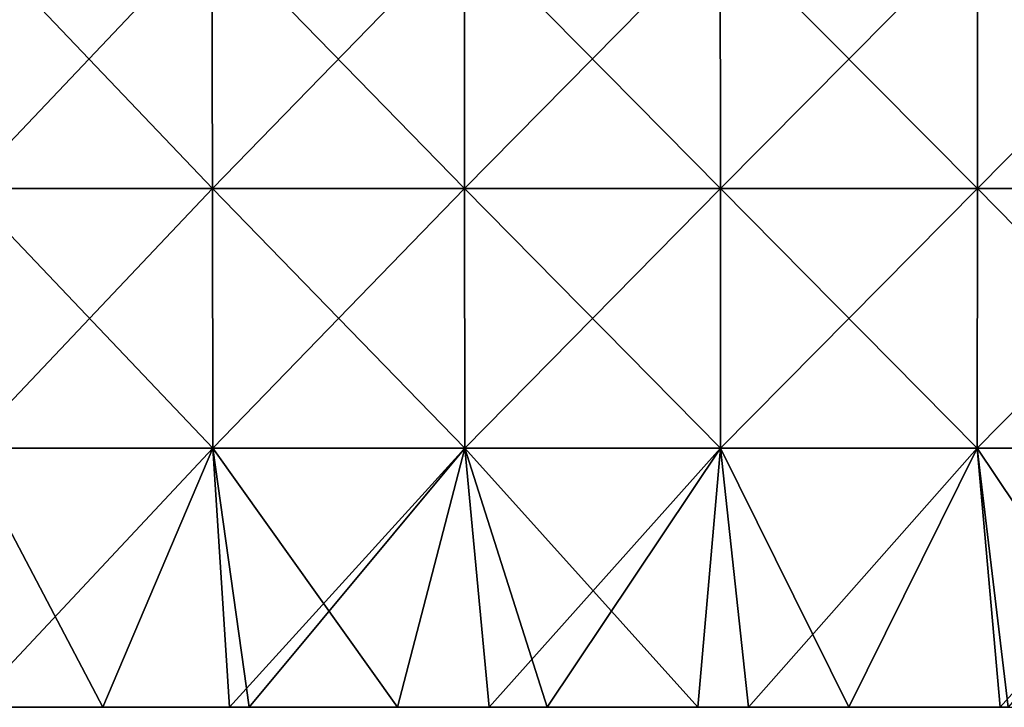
# Model space of a CAD drawing. Header units: millimetres. Extents: x -125 to 125, y -51 to 12.
# Tile 26 of 79: x -38 to 7, y -51 to -19. Entities that reach past the tile are written whole.
import ezdxf

# ---------------------------------------------------------------- set-up
doc = ezdxf.new("R2010")
doc.units = ezdxf.units.MM
doc.header["$LTSCALE"] = 65.185185
for name, color, linetype in [('117', 7, 'CONTINUOUS'), ('118', 7, 'CONTINUOUS'), ('119', 7, 'CONTINUOUS')]:
    doc.layers.add(name, color=color, linetype=linetype)

msp = doc.modelspace()

# ---------------------------------------------------------------- linework, layer by layer
at = {"layer": '117', "color": 1, "linetype": 'CONTINUOUS'}
for points in [[(-29.42, -15.076, 121.272), (-40.815, -15.076, 117.927), (-29.396, -27.061, 121.171), (-29.42, -15.076, 121.272)], [(-29.396, -27.061, 121.171), (-40.815, -15.076, 117.927), (-40.781, -27.061, 117.828), (-29.396, -27.061, 121.171)], [(-17.759, -15.076, 123.52), (-29.42, -15.076, 121.272), (-17.745, -27.061, 123.416), (-17.759, -15.076, 123.52)], [(-17.745, -27.061, 123.416), (-29.42, -15.076, 121.272), (-29.396, -27.061, 121.171), (-17.745, -27.061, 123.416)], [(-5.938, -15.076, 124.649), (-17.759, -15.076, 123.52), (-5.933, -27.061, 124.544), (-5.938, -15.076, 124.649)], [(-5.933, -27.061, 124.544), (-17.759, -15.076, 123.52), (-17.745, -27.061, 123.416), (-5.933, -27.061, 124.544)], [(5.938, -15.076, 124.649), (-5.938, -15.076, 124.649), (5.933, -27.061, 124.544), (5.938, -15.076, 124.649)], [(5.933, -27.061, 124.544), (-5.938, -15.076, 124.649), (-5.933, -27.061, 124.544), (5.933, -27.061, 124.544)], [(17.745, -27.061, 123.416), (5.938, -15.076, 124.649), (5.933, -27.061, 124.544), (17.745, -27.061, 123.416)], [(17.759, -15.076, 123.52), (5.938, -15.076, 124.649), (17.745, -27.061, 123.416), (17.759, -15.076, 123.52)], [(-29.371, -39.047, 121.069), (-40.781, -27.061, 117.828), (-40.746, -39.047, 117.729), (-29.371, -39.047, 121.069)], [(-29.396, -27.061, 121.171), (-40.781, -27.061, 117.828), (-29.371, -39.047, 121.069), (-29.396, -27.061, 121.171)], [(-17.745, -27.061, 123.416), (-29.396, -27.061, 121.171), (-17.73, -39.047, 123.313), (-17.745, -27.061, 123.416)], [(-17.73, -39.047, 123.313), (-29.396, -27.061, 121.171), (-29.371, -39.047, 121.069), (-17.73, -39.047, 123.313)], [(-5.933, -27.061, 124.544), (-17.745, -27.061, 123.416), (-5.928, -39.047, 124.44), (-5.933, -27.061, 124.544)], [(-5.928, -39.047, 124.44), (-17.745, -27.061, 123.416), (-17.73, -39.047, 123.313), (-5.928, -39.047, 124.44)], [(5.933, -27.061, 124.544), (-5.933, -27.061, 124.544), (5.928, -39.047, 124.44), (5.933, -27.061, 124.544)], [(5.928, -39.047, 124.44), (-5.933, -27.061, 124.544), (-5.928, -39.047, 124.44), (5.928, -39.047, 124.44)], [(17.73, -39.047, 123.313), (5.933, -27.061, 124.544), (5.928, -39.047, 124.44), (17.73, -39.047, 123.313)], [(17.745, -27.061, 123.416), (5.933, -27.061, 124.544), (17.73, -39.047, 123.313), (17.745, -27.061, 123.416)], [(-34.459, -51.02, 119.611), (-40.746, -39.047, 117.729), (-40.588, -51.02, 117.673), (-34.459, -51.02, 119.611)], [(-29.371, -39.047, 121.069), (-40.746, -39.047, 117.729), (-34.459, -51.02, 119.611), (-29.371, -39.047, 121.069)], [(-28.603, -51.02, 121.145), (-29.371, -39.047, 121.069), (-34.459, -51.02, 119.611), (-28.603, -51.02, 121.145)], [(-27.699, -51.02, 121.355), (-29.371, -39.047, 121.069), (-28.603, -51.02, 121.145), (-27.699, -51.02, 121.355)], [(-17.73, -39.047, 123.313), (-29.371, -39.047, 121.069), (-20.851, -51.02, 122.717), (-17.73, -39.047, 123.313)], [(-20.851, -51.02, 122.717), (-29.371, -39.047, 121.069), (-27.699, -51.02, 121.355), (-20.851, -51.02, 122.717)], [(-16.617, -51.02, 123.362), (-17.73, -39.047, 123.313), (-20.851, -51.02, 122.717), (-16.617, -51.02, 123.362)], [(-5.928, -39.047, 124.44), (-17.73, -39.047, 123.313), (-6.979, -51.02, 124.28), (-5.928, -39.047, 124.44)], [(-6.979, -51.02, 124.28), (-17.73, -39.047, 123.313), (-13.937, -51.02, 123.694), (-6.979, -51.02, 124.28)], [(-13.937, -51.02, 123.694), (-17.73, -39.047, 123.313), (-16.617, -51.02, 123.362), (-13.937, -51.02, 123.694)], [(-4.631, -51.02, 124.39), (-5.928, -39.047, 124.44), (-6.979, -51.02, 124.28), (-4.631, -51.02, 124.39)], [(5.928, -39.047, 124.44), (-5.928, -39.047, 124.44), (0, -51.02, 124.476), (5.928, -39.047, 124.44)], [(0, -51.02, 124.476), (-5.928, -39.047, 124.44), (-4.631, -51.02, 124.39), (0, -51.02, 124.476)], [(6.979, -51.02, 124.28), (5.928, -39.047, 124.44), (0, -51.02, 124.476), (6.979, -51.02, 124.28)], [(13.937, -51.02, 123.694), (5.928, -39.047, 124.44), (7.356, -51.02, 124.259), (13.937, -51.02, 123.694)], [(7.356, -51.02, 124.259), (5.928, -39.047, 124.44), (6.979, -51.02, 124.28), (7.356, -51.02, 124.259)], [(17.73, -39.047, 123.313), (5.928, -39.047, 124.44), (13.937, -51.02, 123.694), (17.73, -39.047, 123.313)]]:
    msp.add_3dface(points, dxfattribs=at)
at = {"layer": '118', "color": 1, "linetype": 'CONTINUOUS'}
for points in [[(-29.42, -15.076, -121.272), (-40.781, -27.061, -117.828), (-40.815, -15.076, -117.927), (-29.42, -15.076, -121.272)], [(-29.396, -27.061, -121.171), (-40.781, -27.061, -117.828), (-29.42, -15.076, -121.272), (-29.396, -27.061, -121.171)], [(-17.759, -15.076, -123.52), (-29.396, -27.061, -121.171), (-29.42, -15.076, -121.272), (-17.759, -15.076, -123.52)], [(-17.745, -27.061, -123.416), (-29.396, -27.061, -121.171), (-17.759, -15.076, -123.52), (-17.745, -27.061, -123.416)], [(-5.938, -15.076, -124.649), (-17.745, -27.061, -123.416), (-17.759, -15.076, -123.52), (-5.938, -15.076, -124.649)], [(-5.933, -27.061, -124.544), (-17.745, -27.061, -123.416), (-5.938, -15.076, -124.649), (-5.933, -27.061, -124.544)], [(5.938, -15.076, -124.649), (-5.933, -27.061, -124.544), (-5.938, -15.076, -124.649), (5.938, -15.076, -124.649)], [(5.933, -27.061, -124.544), (-5.933, -27.061, -124.544), (5.938, -15.076, -124.649), (5.933, -27.061, -124.544)], [(17.745, -27.061, -123.416), (5.933, -27.061, -124.544), (17.759, -15.076, -123.52), (17.745, -27.061, -123.416)], [(17.759, -15.076, -123.52), (5.933, -27.061, -124.544), (5.938, -15.076, -124.649), (17.759, -15.076, -123.52)], [(-29.396, -27.061, -121.171), (-40.746, -39.047, -117.729), (-40.781, -27.061, -117.828), (-29.396, -27.061, -121.171)], [(-29.371, -39.047, -121.069), (-40.746, -39.047, -117.729), (-29.396, -27.061, -121.171), (-29.371, -39.047, -121.069)], [(-17.745, -27.061, -123.416), (-29.371, -39.047, -121.069), (-29.396, -27.061, -121.171), (-17.745, -27.061, -123.416)], [(-17.73, -39.047, -123.313), (-29.371, -39.047, -121.069), (-17.745, -27.061, -123.416), (-17.73, -39.047, -123.313)], [(-5.933, -27.061, -124.544), (-17.73, -39.047, -123.313), (-17.745, -27.061, -123.416), (-5.933, -27.061, -124.544)], [(-5.928, -39.047, -124.44), (-17.73, -39.047, -123.313), (-5.933, -27.061, -124.544), (-5.928, -39.047, -124.44)], [(5.933, -27.061, -124.544), (-5.928, -39.047, -124.44), (-5.933, -27.061, -124.544), (5.933, -27.061, -124.544)], [(5.928, -39.047, -124.44), (-5.928, -39.047, -124.44), (5.933, -27.061, -124.544), (5.928, -39.047, -124.44)], [(17.745, -27.061, -123.416), (5.928, -39.047, -124.44), (5.933, -27.061, -124.544), (17.745, -27.061, -123.416)], [(17.73, -39.047, -123.313), (5.928, -39.047, -124.44), (17.745, -27.061, -123.416), (17.73, -39.047, -123.313)], [(-29.371, -39.047, -121.069), (-40.588, -51.02, -117.673), (-40.746, -39.047, -117.729), (-29.371, -39.047, -121.069)], [(-34.459, -51.02, -119.611), (-40.588, -51.02, -117.673), (-29.371, -39.047, -121.069), (-34.459, -51.02, -119.611)], [(-28.603, -51.02, -121.145), (-34.459, -51.02, -119.611), (-29.371, -39.047, -121.069), (-28.603, -51.02, -121.145)], [(-17.73, -39.047, -123.313), (-28.603, -51.02, -121.145), (-29.371, -39.047, -121.069), (-17.73, -39.047, -123.313)], [(-27.699, -51.02, -121.355), (-28.603, -51.02, -121.145), (-17.73, -39.047, -123.313), (-27.699, -51.02, -121.355)], [(-20.851, -51.02, -122.717), (-27.699, -51.02, -121.355), (-17.73, -39.047, -123.313), (-20.851, -51.02, -122.717)], [(-16.617, -51.02, -123.362), (-20.851, -51.02, -122.717), (-17.73, -39.047, -123.313), (-16.617, -51.02, -123.362)], [(-5.928, -39.047, -124.44), (-16.617, -51.02, -123.362), (-17.73, -39.047, -123.313), (-5.928, -39.047, -124.44)], [(-13.937, -51.02, -123.694), (-16.617, -51.02, -123.362), (-5.928, -39.047, -124.44), (-13.937, -51.02, -123.694)], [(-6.979, -51.02, -124.28), (-13.937, -51.02, -123.694), (-5.928, -39.047, -124.44), (-6.979, -51.02, -124.28)], [(-4.631, -51.02, -124.39), (-6.979, -51.02, -124.28), (-5.928, -39.047, -124.44), (-4.631, -51.02, -124.39)], [(5.928, -39.047, -124.44), (-4.631, -51.02, -124.39), (-5.928, -39.047, -124.44), (5.928, -39.047, -124.44)], [(0, -51.02, -124.476), (-4.631, -51.02, -124.39), (5.928, -39.047, -124.44), (0, -51.02, -124.476)], [(6.979, -51.02, -124.28), (0, -51.02, -124.476), (5.928, -39.047, -124.44), (6.979, -51.02, -124.28)], [(17.73, -39.047, -123.313), (6.979, -51.02, -124.28), (5.928, -39.047, -124.44), (17.73, -39.047, -123.313)], [(7.356, -51.02, -124.259), (6.979, -51.02, -124.28), (17.73, -39.047, -123.313), (7.356, -51.02, -124.259)]]:
    msp.add_3dface(points, dxfattribs=at)
at = {"layer": '119', "color": 1, "linetype": 'CONTINUOUS'}
for points in [[(-40.588, -51.02), (-28.602, -51.02, 5.768), (-40.588, -51.02, 11.766), (-40.588, -51.02)], [(-28.602, -51.02, 5.768), (-28.602, -51.02, 17.303), (-40.588, -51.02, 11.766), (-28.602, -51.02, 5.768)], [(-40.588, -51.02, -11.766), (-28.602, -51.02, -5.768), (-40.588, -51.02), (-40.588, -51.02, -11.766)], [(-28.602, -51.02, -5.768), (-28.602, -51.02, 5.768), (-40.588, -51.02), (-28.602, -51.02, -5.768)], [(-40.588, -51.02, -23.532), (-28.602, -51.02, -17.303), (-40.588, -51.02, -11.766), (-40.588, -51.02, -23.532)], [(-28.602, -51.02, -17.303), (-28.602, -51.02, -5.768), (-40.588, -51.02, -11.766), (-28.602, -51.02, -17.303)], [(-40.588, -51.02, -35.297), (-28.602, -51.02, -28.839), (-40.588, -51.02, -23.532), (-40.588, -51.02, -35.297)], [(-28.602, -51.02, -28.839), (-28.602, -51.02, -17.303), (-40.588, -51.02, -23.532), (-28.602, -51.02, -28.839)], [(-40.588, -51.02, -47.063), (-28.602, -51.02, -40.374), (-40.588, -51.02, -35.297), (-40.588, -51.02, -47.063)], [(-28.602, -51.02, -40.374), (-28.602, -51.02, -28.839), (-40.588, -51.02, -35.297), (-28.602, -51.02, -40.374)], [(-40.588, -51.02, -58.829), (-28.602, -51.02, -51.91), (-40.588, -51.02, -47.063), (-40.588, -51.02, -58.829)], [(-28.602, -51.02, -51.91), (-28.602, -51.02, -40.374), (-40.588, -51.02, -47.063), (-28.602, -51.02, -51.91)], [(-40.588, -51.02, -70.595), (-28.602, -51.02, -63.445), (-40.588, -51.02, -58.829), (-40.588, -51.02, -70.595)], [(-28.602, -51.02, 17.303), (-28.602, -51.02, 28.839), (-40.588, -51.02, 23.532), (-28.602, -51.02, 17.303)], [(-40.588, -51.02, 82.361), (-28.602, -51.02, 86.516), (-40.588, -51.02, 94.126), (-40.588, -51.02, 82.361)], [(-28.602, -51.02, 86.516), (-28.602, -51.02, 98.051), (-40.588, -51.02, 94.126), (-28.602, -51.02, 86.516)], [(-40.588, -51.02, 70.595), (-28.602, -51.02, 74.98), (-40.588, -51.02, 82.361), (-40.588, -51.02, 70.595)], [(-28.602, -51.02, 74.98), (-28.602, -51.02, 86.516), (-40.588, -51.02, 82.361), (-28.602, -51.02, 74.98)], [(-40.588, -51.02, 58.829), (-28.602, -51.02, 63.445), (-40.588, -51.02, 70.595), (-40.588, -51.02, 58.829)], [(-28.602, -51.02, 63.445), (-28.602, -51.02, 74.98), (-40.588, -51.02, 70.595), (-28.602, -51.02, 63.445)], [(-40.588, -51.02, 47.063), (-28.602, -51.02, 51.91), (-40.588, -51.02, 58.829), (-40.588, -51.02, 47.063)], [(-28.602, -51.02, 51.91), (-28.602, -51.02, 63.445), (-40.588, -51.02, 58.829), (-28.602, -51.02, 51.91)], [(-40.588, -51.02, 35.297), (-28.602, -51.02, 40.374), (-40.588, -51.02, 47.063), (-40.588, -51.02, 35.297)], [(-28.602, -51.02, 40.374), (-28.602, -51.02, 51.91), (-40.588, -51.02, 47.063), (-28.602, -51.02, 40.374)], [(-40.588, -51.02, 23.532), (-28.602, -51.02, 28.839), (-40.588, -51.02, 35.297), (-40.588, -51.02, 23.532)], [(-28.602, -51.02, 28.839), (-28.602, -51.02, 40.374), (-40.588, -51.02, 35.297), (-28.602, -51.02, 28.839)], [(-40.588, -51.02, 11.766), (-28.602, -51.02, 17.303), (-40.588, -51.02, 23.532), (-40.588, -51.02, 11.766)], [(-28.602, -51.02, -63.445), (-28.602, -51.02, -51.91), (-40.588, -51.02, -58.829), (-28.602, -51.02, -63.445)], [(-40.588, -51.02, -82.361), (-28.602, -51.02, -74.98), (-40.588, -51.02, -70.595), (-40.588, -51.02, -82.361)], [(-28.602, -51.02, -74.98), (-28.602, -51.02, -63.445), (-40.588, -51.02, -70.595), (-28.602, -51.02, -74.98)], [(-40.588, -51.02, -94.126), (-28.602, -51.02, -86.516), (-40.588, -51.02, -82.361), (-40.588, -51.02, -94.126)], [(-28.602, -51.02, -86.516), (-28.602, -51.02, -74.98), (-40.588, -51.02, -82.361), (-28.602, -51.02, -86.516)], [(-40.588, -51.02, -105.892), (-28.602, -51.02, -98.051), (-40.588, -51.02, -94.126), (-40.588, -51.02, -105.892)], [(-28.602, -51.02, -98.051), (-28.602, -51.02, -86.516), (-40.588, -51.02, -94.126), (-28.602, -51.02, -98.051)], [(-28.602, -51.02, -109.587), (-28.602, -51.02, -98.051), (-40.588, -51.02, -105.892), (-28.602, -51.02, -109.587)], [(-40.588, -51.02, 94.126), (-28.602, -51.02, 98.051), (-40.588, -51.02, 105.892), (-40.588, -51.02, 94.126)], [(-28.602, -51.02, 98.051), (-28.602, -51.02, 109.587), (-40.588, -51.02, 105.892), (-28.602, -51.02, 98.051)], [(-40.588, -51.02, -117.673), (-28.602, -51.02, -109.587), (-40.588, -51.02, -105.892), (-40.588, -51.02, -117.673)], [(-40.588, -51.02, -117.673), (-34.459, -51.02, -119.611), (-28.602, -51.02, -109.587), (-40.588, -51.02, -117.673)], [(-28.602, -51.02, 109.587), (-40.588, -51.02, 117.673), (-40.588, -51.02, 105.892), (-28.602, -51.02, 109.587)], [(-28.603, -51.02, 121.145), (-40.588, -51.02, 117.673), (-28.602, -51.02, 109.587), (-28.603, -51.02, 121.145)], [(-28.603, -51.02, 121.145), (-34.459, -51.02, 119.611), (-40.588, -51.02, 117.673), (-28.603, -51.02, 121.145)], [(-34.459, -51.02, -119.611), (-28.603, -51.02, -121.145), (-28.602, -51.02, -109.587), (-34.459, -51.02, -119.611)], [(-28.603, -51.02, -121.145), (-16.616, -51.02, -111.571), (-28.602, -51.02, -109.587), (-28.603, -51.02, -121.145)], [(-28.603, -51.02, -121.145), (-27.699, -51.02, -121.355), (-16.616, -51.02, -111.571), (-28.603, -51.02, -121.145)], [(-16.616, -51.02, 111.571), (-28.603, -51.02, 121.145), (-28.602, -51.02, 109.587), (-16.616, -51.02, 111.571)], [(-16.617, -51.02, 123.362), (-28.603, -51.02, 121.145), (-16.616, -51.02, 111.571), (-16.617, -51.02, 123.362)], [(-16.617, -51.02, 123.362), (-27.699, -51.02, 121.355), (-28.603, -51.02, 121.145), (-16.617, -51.02, 123.362)], [(-16.616, -51.02, -64.594), (-16.616, -51.02, -52.849), (-28.602, -51.02, -63.445), (-16.616, -51.02, -64.594)], [(-28.602, -51.02, -74.98), (-16.616, -51.02, -64.594), (-28.602, -51.02, -63.445), (-28.602, -51.02, -74.98)], [(-16.616, -51.02, -52.849), (-16.616, -51.02, -41.105), (-28.602, -51.02, -51.91), (-16.616, -51.02, -52.849)], [(-28.602, -51.02, -63.445), (-16.616, -51.02, -52.849), (-28.602, -51.02, -51.91), (-28.602, -51.02, -63.445)], [(-16.616, -51.02, -41.105), (-16.616, -51.02, -29.361), (-28.602, -51.02, -40.374), (-16.616, -51.02, -41.105)], [(-28.602, -51.02, -51.91), (-16.616, -51.02, -41.105), (-28.602, -51.02, -40.374), (-28.602, -51.02, -51.91)], [(-16.616, -51.02, -29.361), (-16.616, -51.02, -17.616), (-28.602, -51.02, -28.839), (-16.616, -51.02, -29.361)], [(-28.602, -51.02, -40.374), (-16.616, -51.02, -29.361), (-28.602, -51.02, -28.839), (-28.602, -51.02, -40.374)], [(-16.616, -51.02, -17.616), (-16.616, -51.02, -5.872), (-28.602, -51.02, -17.303), (-16.616, -51.02, -17.616)], [(-28.602, -51.02, -28.839), (-16.616, -51.02, -17.616), (-28.602, -51.02, -17.303), (-28.602, -51.02, -28.839)], [(-16.616, -51.02, -5.872), (-16.616, -51.02, 5.872), (-28.602, -51.02, -5.768), (-16.616, -51.02, -5.872)], [(-28.602, -51.02, -17.303), (-16.616, -51.02, -5.872), (-28.602, -51.02, -5.768), (-28.602, -51.02, -17.303)], [(-28.602, -51.02, -86.516), (-16.616, -51.02, -76.338), (-28.602, -51.02, -74.98), (-28.602, -51.02, -86.516)], [(-16.616, -51.02, -111.571), (-16.616, -51.02, -99.827), (-28.602, -51.02, -109.587), (-16.616, -51.02, -111.571)], [(-16.616, -51.02, -99.827), (-16.616, -51.02, -88.082), (-28.602, -51.02, -98.051), (-16.616, -51.02, -99.827)], [(-28.602, -51.02, -109.587), (-16.616, -51.02, -99.827), (-28.602, -51.02, -98.051), (-28.602, -51.02, -109.587)], [(-16.616, -51.02, -88.082), (-16.616, -51.02, -76.338), (-28.602, -51.02, -86.516), (-16.616, -51.02, -88.082)], [(-28.602, -51.02, -98.051), (-16.616, -51.02, -88.082), (-28.602, -51.02, -86.516), (-28.602, -51.02, -98.051)], [(-16.616, -51.02, -76.338), (-16.616, -51.02, -64.594), (-28.602, -51.02, -74.98), (-16.616, -51.02, -76.338)], [(-28.602, -51.02, 63.445), (-16.616, -51.02, 64.594), (-28.602, -51.02, 74.98), (-28.602, -51.02, 63.445)], [(-16.616, -51.02, 64.594), (-16.616, -51.02, 76.338), (-28.602, -51.02, 74.98), (-16.616, -51.02, 64.594)], [(-28.602, -51.02, 51.91), (-16.616, -51.02, 52.849), (-28.602, -51.02, 63.445), (-28.602, -51.02, 51.91)], [(-16.616, -51.02, 52.849), (-16.616, -51.02, 64.594), (-28.602, -51.02, 63.445), (-16.616, -51.02, 52.849)], [(-28.602, -51.02, 40.374), (-16.616, -51.02, 41.105), (-28.602, -51.02, 51.91), (-28.602, -51.02, 40.374)], [(-16.616, -51.02, 41.105), (-16.616, -51.02, 52.849), (-28.602, -51.02, 51.91), (-16.616, -51.02, 41.105)], [(-28.602, -51.02, 28.839), (-16.616, -51.02, 29.361), (-28.602, -51.02, 40.374), (-28.602, -51.02, 28.839)], [(-16.616, -51.02, 29.361), (-16.616, -51.02, 41.105), (-28.602, -51.02, 40.374), (-16.616, -51.02, 29.361)], [(-28.602, -51.02, 17.303), (-16.616, -51.02, 17.616), (-28.602, -51.02, 28.839), (-28.602, -51.02, 17.303)], [(-16.616, -51.02, 17.616), (-16.616, -51.02, 29.361), (-28.602, -51.02, 28.839), (-16.616, -51.02, 17.616)], [(-28.602, -51.02, 5.768), (-16.616, -51.02, 5.872), (-28.602, -51.02, 17.303), (-28.602, -51.02, 5.768)], [(-28.602, -51.02, -5.768), (-16.616, -51.02, 5.872), (-28.602, -51.02, 5.768), (-28.602, -51.02, -5.768)], [(-16.616, -51.02, 5.872), (-16.616, -51.02, 17.616), (-28.602, -51.02, 17.303), (-16.616, -51.02, 5.872)], [(-16.616, -51.02, 76.338), (-16.616, -51.02, 88.082), (-28.602, -51.02, 86.516), (-16.616, -51.02, 76.338)], [(-28.602, -51.02, 98.051), (-16.616, -51.02, 99.827), (-28.602, -51.02, 109.587), (-28.602, -51.02, 98.051)], [(-16.616, -51.02, 99.827), (-16.616, -51.02, 111.571), (-28.602, -51.02, 109.587), (-16.616, -51.02, 99.827)], [(-28.602, -51.02, 86.516), (-16.616, -51.02, 88.082), (-28.602, -51.02, 98.051), (-28.602, -51.02, 86.516)], [(-16.616, -51.02, 88.082), (-16.616, -51.02, 99.827), (-28.602, -51.02, 98.051), (-16.616, -51.02, 88.082)], [(-28.602, -51.02, 74.98), (-16.616, -51.02, 76.338), (-28.602, -51.02, 86.516), (-28.602, -51.02, 74.98)], [(-27.699, -51.02, -121.355), (-20.851, -51.02, -122.717), (-16.616, -51.02, -111.571), (-27.699, -51.02, -121.355)], [(-16.617, -51.02, 123.362), (-20.851, -51.02, 122.717), (-27.699, -51.02, 121.355), (-16.617, -51.02, 123.362)], [(-20.851, -51.02, -122.717), (-16.617, -51.02, -123.362), (-16.616, -51.02, -111.571), (-20.851, -51.02, -122.717)], [(-16.617, -51.02, -123.362), (-4.63, -51.02, -112.504), (-16.616, -51.02, -111.571), (-16.617, -51.02, -123.362)], [(-16.617, -51.02, -123.362), (-13.937, -51.02, -123.694), (-4.63, -51.02, -112.504), (-16.617, -51.02, -123.362)], [(-4.631, -51.02, 124.39), (-13.937, -51.02, 123.694), (-16.617, -51.02, 123.362), (-4.631, -51.02, 124.39)], [(-4.63, -51.02, 112.504), (-16.617, -51.02, 123.362), (-16.616, -51.02, 111.571), (-4.63, -51.02, 112.504)], [(-4.631, -51.02, 124.39), (-16.617, -51.02, 123.362), (-4.63, -51.02, 112.504), (-4.631, -51.02, 124.39)], [(-4.63, -51.02, 5.921), (-4.63, -51.02, 17.764), (-16.616, -51.02, 17.616), (-4.63, -51.02, 5.921)], [(-16.616, -51.02, -5.872), (-4.63, -51.02, 5.921), (-16.616, -51.02, 5.872), (-16.616, -51.02, -5.872)], [(-16.616, -51.02, 5.872), (-4.63, -51.02, 5.921), (-16.616, -51.02, 17.616), (-16.616, -51.02, 5.872)], [(-4.63, -51.02, 17.764), (-4.63, -51.02, 29.606), (-16.616, -51.02, 29.361), (-4.63, -51.02, 17.764)], [(-16.616, -51.02, 17.616), (-4.63, -51.02, 17.764), (-16.616, -51.02, 29.361), (-16.616, -51.02, 17.616)], [(-4.63, -51.02, 29.606), (-4.63, -51.02, 41.449), (-16.616, -51.02, 41.105), (-4.63, -51.02, 29.606)], [(-16.616, -51.02, 29.361), (-4.63, -51.02, 29.606), (-16.616, -51.02, 41.105), (-16.616, -51.02, 29.361)], [(-4.63, -51.02, 41.449), (-4.63, -51.02, 53.291), (-16.616, -51.02, 52.849), (-4.63, -51.02, 41.449)], [(-16.616, -51.02, 41.105), (-4.63, -51.02, 41.449), (-16.616, -51.02, 52.849), (-16.616, -51.02, 41.105)], [(-4.63, -51.02, 53.291), (-4.63, -51.02, 65.134), (-16.616, -51.02, 64.594), (-4.63, -51.02, 53.291)], [(-16.616, -51.02, 52.849), (-4.63, -51.02, 53.291), (-16.616, -51.02, 64.594), (-16.616, -51.02, 52.849)], [(-4.63, -51.02, 65.134), (-4.63, -51.02, 76.976), (-16.616, -51.02, 76.338), (-4.63, -51.02, 65.134)], [(-16.616, -51.02, -17.616), (-4.63, -51.02, -5.921), (-16.616, -51.02, -5.872), (-16.616, -51.02, -17.616)], [(-16.616, -51.02, -88.082), (-4.63, -51.02, -76.976), (-16.616, -51.02, -76.338), (-16.616, -51.02, -88.082)], [(-4.63, -51.02, -65.134), (-4.63, -51.02, -53.291), (-16.616, -51.02, -64.594), (-4.63, -51.02, -65.134)], [(-16.616, -51.02, -76.338), (-4.63, -51.02, -65.134), (-16.616, -51.02, -64.594), (-16.616, -51.02, -76.338)], [(-4.63, -51.02, -53.291), (-4.63, -51.02, -41.449), (-16.616, -51.02, -52.849), (-4.63, -51.02, -53.291)], [(-16.616, -51.02, -64.594), (-4.63, -51.02, -53.291), (-16.616, -51.02, -52.849), (-16.616, -51.02, -64.594)], [(-4.63, -51.02, -41.449), (-4.63, -51.02, -29.606), (-16.616, -51.02, -41.105), (-4.63, -51.02, -41.449)], [(-16.616, -51.02, -52.849), (-4.63, -51.02, -41.449), (-16.616, -51.02, -41.105), (-16.616, -51.02, -52.849)], [(-4.63, -51.02, -29.606), (-4.63, -51.02, -17.764), (-16.616, -51.02, -29.361), (-4.63, -51.02, -29.606)], [(-16.616, -51.02, -41.105), (-4.63, -51.02, -29.606), (-16.616, -51.02, -29.361), (-16.616, -51.02, -41.105)], [(-4.63, -51.02, -17.764), (-4.63, -51.02, -5.921), (-16.616, -51.02, -17.616), (-4.63, -51.02, -17.764)], [(-16.616, -51.02, -29.361), (-4.63, -51.02, -17.764), (-16.616, -51.02, -17.616), (-16.616, -51.02, -29.361)], [(-4.63, -51.02, -5.921), (-4.63, -51.02, 5.921), (-16.616, -51.02, -5.872), (-4.63, -51.02, -5.921)], [(-16.616, -51.02, 64.594), (-4.63, -51.02, 65.134), (-16.616, -51.02, 76.338), (-16.616, -51.02, 64.594)], [(-4.63, -51.02, 76.976), (-4.63, -51.02, 88.819), (-16.616, -51.02, 88.082), (-4.63, -51.02, 76.976)], [(-16.616, -51.02, 76.338), (-4.63, -51.02, 76.976), (-16.616, -51.02, 88.082), (-16.616, -51.02, 76.338)], [(-4.63, -51.02, 88.819), (-4.63, -51.02, 100.661), (-16.616, -51.02, 99.827), (-4.63, -51.02, 88.819)], [(-16.616, -51.02, 88.082), (-4.63, -51.02, 88.819), (-16.616, -51.02, 99.827), (-16.616, -51.02, 88.082)], [(-4.63, -51.02, 100.661), (-4.63, -51.02, 112.504), (-16.616, -51.02, 111.571), (-4.63, -51.02, 100.661)], [(-16.616, -51.02, 99.827), (-4.63, -51.02, 100.661), (-16.616, -51.02, 111.571), (-16.616, -51.02, 99.827)], [(-4.63, -51.02, -76.976), (-4.63, -51.02, -65.134), (-16.616, -51.02, -76.338), (-4.63, -51.02, -76.976)], [(-4.63, -51.02, -112.504), (-4.63, -51.02, -100.661), (-16.616, -51.02, -111.571), (-4.63, -51.02, -112.504)], [(-4.63, -51.02, -100.661), (-4.63, -51.02, -88.819), (-16.616, -51.02, -99.827), (-4.63, -51.02, -100.661)], [(-16.616, -51.02, -111.571), (-4.63, -51.02, -100.661), (-16.616, -51.02, -99.827), (-16.616, -51.02, -111.571)], [(-4.63, -51.02, -88.819), (-4.63, -51.02, -76.976), (-16.616, -51.02, -88.082), (-4.63, -51.02, -88.819)], [(-16.616, -51.02, -99.827), (-4.63, -51.02, -88.819), (-16.616, -51.02, -88.082), (-16.616, -51.02, -99.827)], [(-13.937, -51.02, -123.694), (-6.979, -51.02, -124.28), (-4.63, -51.02, -112.504), (-13.937, -51.02, -123.694)], [(-4.631, -51.02, 124.39), (-6.979, -51.02, 124.28), (-13.937, -51.02, 123.694), (-4.631, -51.02, 124.39)], [(-6.979, -51.02, -124.28), (-4.631, -51.02, -124.39), (-4.63, -51.02, -112.504), (-6.979, -51.02, -124.28)], [(-4.631, -51.02, -124.39), (7.356, -51.02, -124.259), (-4.63, -51.02, -112.504), (-4.631, -51.02, -124.39)], [(-4.631, -51.02, -124.39), (6.979, -51.02, -124.28), (7.356, -51.02, -124.259), (-4.631, -51.02, -124.39)], [(-4.631, -51.02, -124.39), (0, -51.02, -124.476), (6.979, -51.02, -124.28), (-4.631, -51.02, -124.39)], [(6.979, -51.02, 124.28), (-4.631, -51.02, 124.39), (-4.63, -51.02, 112.504), (6.979, -51.02, 124.28)], [(6.979, -51.02, 124.28), (0, -51.02, 124.476), (-4.631, -51.02, 124.39), (6.979, -51.02, 124.28)], [(-4.63, -51.02, -88.819), (7.355, -51.02, -88.749), (-4.63, -51.02, -76.976), (-4.63, -51.02, -88.819)], [(7.355, -51.02, -76.916), (7.355, -51.02, -65.083), (-4.63, -51.02, -65.134), (7.355, -51.02, -76.916)], [(-4.63, -51.02, -76.976), (7.355, -51.02, -76.916), (-4.63, -51.02, -65.134), (-4.63, -51.02, -76.976)], [(7.355, -51.02, -65.083), (7.355, -51.02, -53.249), (-4.63, -51.02, -53.291), (7.355, -51.02, -65.083)], [(-4.63, -51.02, -65.134), (7.355, -51.02, -65.083), (-4.63, -51.02, -53.291), (-4.63, -51.02, -65.134)], [(7.355, -51.02, -53.249), (7.355, -51.02, -41.416), (-4.63, -51.02, -41.449), (7.355, -51.02, -53.249)], [(-4.63, -51.02, -53.291), (7.355, -51.02, -53.249), (-4.63, -51.02, -41.449), (-4.63, -51.02, -53.291)], [(7.355, -51.02, -41.416), (7.355, -51.02, -29.583), (-4.63, -51.02, -29.606), (7.355, -51.02, -41.416)], [(-4.63, -51.02, -41.449), (7.355, -51.02, -41.416), (-4.63, -51.02, -29.606), (-4.63, -51.02, -41.449)], [(7.355, -51.02, -29.583), (7.355, -51.02, -17.75), (-4.63, -51.02, -17.764), (7.355, -51.02, -29.583)], [(-4.63, -51.02, -29.606), (7.355, -51.02, -29.583), (-4.63, -51.02, -17.764), (-4.63, -51.02, -29.606)], [(7.355, -51.02, -17.75), (7.355, -51.02, -5.917), (-4.63, -51.02, -5.921), (7.355, -51.02, -17.75)], [(7.355, -51.02, -88.749), (7.355, -51.02, -76.916), (-4.63, -51.02, -76.976), (7.355, -51.02, -88.749)], [(7.355, -51.02, -112.415), (7.355, -51.02, -100.582), (-4.63, -51.02, -100.661), (7.355, -51.02, -112.415)], [(-4.63, -51.02, -112.504), (7.355, -51.02, -112.415), (-4.63, -51.02, -100.661), (-4.63, -51.02, -112.504)], [(7.355, -51.02, -100.582), (7.355, -51.02, -88.749), (-4.63, -51.02, -88.819), (7.355, -51.02, -100.582)], [(-4.63, -51.02, -100.661), (7.355, -51.02, -100.582), (-4.63, -51.02, -88.819), (-4.63, -51.02, -100.661)], [(-4.63, -51.02, -17.764), (7.355, -51.02, -17.75), (-4.63, -51.02, -5.921), (-4.63, -51.02, -17.764)], [(7.355, -51.02, 76.916), (7.355, -51.02, 88.749), (-4.63, -51.02, 76.976), (7.355, -51.02, 76.916)], [(-4.63, -51.02, 65.134), (7.355, -51.02, 76.916), (-4.63, -51.02, 76.976), (-4.63, -51.02, 65.134)], [(7.355, -51.02, 88.749), (7.355, -51.02, 100.582), (-4.63, -51.02, 88.819), (7.355, -51.02, 88.749)], [(-4.63, -51.02, 76.976), (7.355, -51.02, 88.749), (-4.63, -51.02, 88.819), (-4.63, -51.02, 76.976)], [(7.355, -51.02, 100.582), (7.355, -51.02, 112.415), (-4.63, -51.02, 100.661), (7.355, -51.02, 100.582)], [(-4.63, -51.02, 88.819), (7.355, -51.02, 100.582), (-4.63, -51.02, 100.661), (-4.63, -51.02, 88.819)], [(-4.63, -51.02, 100.661), (7.355, -51.02, 112.415), (-4.63, -51.02, 112.504), (-4.63, -51.02, 100.661)], [(-4.63, -51.02, 53.291), (7.355, -51.02, 65.083), (-4.63, -51.02, 65.134), (-4.63, -51.02, 53.291)], [(7.355, -51.02, -5.917), (7.355, -51.02, 5.917), (-4.63, -51.02, -5.921), (7.355, -51.02, -5.917)], [(7.355, -51.02, 5.917), (7.355, -51.02, 17.75), (-4.63, -51.02, 5.921), (7.355, -51.02, 5.917)], [(-4.63, -51.02, -5.921), (7.355, -51.02, 5.917), (-4.63, -51.02, 5.921), (-4.63, -51.02, -5.921)], [(7.355, -51.02, 17.75), (7.355, -51.02, 29.583), (-4.63, -51.02, 17.764), (7.355, -51.02, 17.75)], [(-4.63, -51.02, 5.921), (7.355, -51.02, 17.75), (-4.63, -51.02, 17.764), (-4.63, -51.02, 5.921)], [(7.355, -51.02, 29.583), (7.355, -51.02, 41.416), (-4.63, -51.02, 29.606), (7.355, -51.02, 29.583)], [(-4.63, -51.02, 17.764), (7.355, -51.02, 29.583), (-4.63, -51.02, 29.606), (-4.63, -51.02, 17.764)], [(7.355, -51.02, 41.416), (7.355, -51.02, 53.249), (-4.63, -51.02, 41.449), (7.355, -51.02, 41.416)], [(-4.63, -51.02, 29.606), (7.355, -51.02, 41.416), (-4.63, -51.02, 41.449), (-4.63, -51.02, 29.606)], [(7.355, -51.02, 53.249), (7.355, -51.02, 65.083), (-4.63, -51.02, 53.291), (7.355, -51.02, 53.249)], [(-4.63, -51.02, 41.449), (7.355, -51.02, 53.249), (-4.63, -51.02, 53.291), (-4.63, -51.02, 41.449)], [(7.355, -51.02, 65.083), (7.355, -51.02, 76.916), (-4.63, -51.02, 65.134), (7.355, -51.02, 65.083)], [(7.356, -51.02, -124.259), (7.355, -51.02, -112.415), (-4.63, -51.02, -112.504), (7.356, -51.02, -124.259)], [(7.355, -51.02, 112.415), (7.356, -51.02, 124.259), (-4.63, -51.02, 112.504), (7.355, -51.02, 112.415)], [(7.356, -51.02, 124.259), (6.979, -51.02, 124.28), (-4.63, -51.02, 112.504), (7.356, -51.02, 124.259)]]:
    msp.add_3dface(points, dxfattribs=at)

doc.saveas('drawing.dxf')
